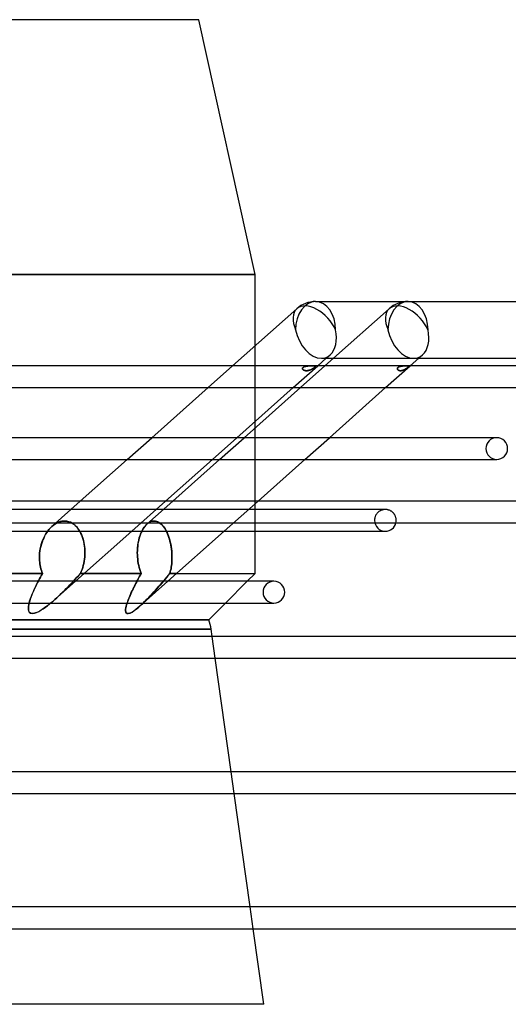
# Model space of a CAD drawing. Header units: millimetres. Extents: x -250 to 250, y -102 to 110.
# Tile 16 of 22: x 27 to 79, y 5 to 110. Entities that reach past the tile are written whole.
import ezdxf

# ---------------------------------------------------------------- set-up
doc = ezdxf.new("R2010")
doc.units = ezdxf.units.MM
doc.layers.add('HIDDEN', color=7, linetype='Continuous')
doc.layers.add('THICK', color=7, linetype='Continuous')

msp = doc.modelspace()

# ---------------------------------------------------------------- linework, layer by layer
at = {"layer": 'HIDDEN'}
for p, q in [((0, 82.88), (52, 82.88)), ((60.34, 73.97), (66.28, 79.24)), ((52, 67.23), (52, 75.3)), ((59.58, 73.97), (59.98, 74.32)), ((69.42, 73.97), (69.82, 74.32)), ((46.98, 70.84), (49.59, 73.16)), ((56.06, 70.84), (58.67, 73.16)), ((56.82, 70.84), (59.43, 73.16)), ((57.04, 72.87), (57.05, 72.89)), ((57.05, 72.89), (57.04, 72.87)), ((57.05, 72.85), (57.04, 72.87)), ((57.04, 72.87), (57.05, 72.85)), ((57.05, 72.91), (57.06, 72.93)), ((57.06, 72.93), (57.05, 72.91)), ((57.05, 72.89), (57.05, 72.91)), ((57.05, 72.91), (57.05, 72.89)), ((57.05, 72.83), (57.05, 72.85)), ((57.05, 72.85), (57.05, 72.83)), ((57.06, 72.81), (57.05, 72.83)), ((57.05, 72.83), (57.06, 72.81)), ((57.06, 72.93), (57.08, 72.95)), ((57.08, 72.95), (57.06, 72.93)), ((57.07, 72.79), (57.06, 72.81)), ((57.06, 72.81), (57.07, 72.79)), ((57.08, 72.77), (57.07, 72.79)), ((57.07, 72.79), (57.08, 72.77)), ((57.08, 72.95), (57.1, 72.97)), ((57.1, 72.97), (57.08, 72.95)), ((57.09, 72.76), (57.08, 72.77)), ((57.08, 72.77), (57.1, 72.75)), ((57.11, 72.74), (57.09, 72.76)), ((57.1, 72.97), (57.12, 72.99)), ((57.12, 72.99), (57.1, 72.97)), ((57.1, 72.75), (57.12, 72.74)), ((57.13, 72.72), (57.11, 72.74)), ((57.12, 72.99), (57.14, 73.01)), ((57.15, 73.01), (57.12, 72.99)), ((57.12, 72.74), (57.14, 72.72)), ((57.15, 72.71), (57.13, 72.72)), ((57.14, 73.01), (57.17, 73.03)), ((57.14, 72.72), (57.16, 72.71)), ((57.17, 73.03), (57.15, 73.01)), ((57.18, 72.7), (57.15, 72.71)), ((57.16, 72.71), (57.19, 72.69)), ((57.17, 73.03), (57.2, 73.04)), ((57.2, 73.04), (57.17, 73.03)), ((57.21, 72.68), (57.18, 72.7)), ((57.19, 72.69), (57.22, 72.68)), ((57.24, 73.06), (57.2, 73.04)), ((57.2, 73.04), (57.23, 73.05)), ((57.23, 72.67), (57.21, 72.68)), ((57.22, 72.68), (57.24, 72.67)), ((57.23, 73.05), (57.27, 73.07)), ((57.26, 72.66), (57.23, 72.67)), ((57.27, 73.07), (57.24, 73.06)), ((57.24, 72.67), (57.28, 72.66)), ((57.29, 72.66), (57.26, 72.66)), ((57.27, 73.07), (57.3, 73.08)), ((57.3, 73.08), (57.27, 73.07)), ((57.28, 72.66), (57.31, 72.65)), ((57.32, 72.65), (57.29, 72.66)), ((57.3, 73.08), (57.34, 73.09)), ((57.34, 73.09), (57.3, 73.08)), ((57.31, 72.65), (57.34, 72.65)), ((57.35, 72.65), (57.32, 72.65)), ((57.34, 73.09), (57.37, 73.1)), ((57.38, 73.1), (57.34, 73.09)), ((57.34, 72.65), (57.38, 72.64)), ((57.39, 72.64), (57.35, 72.65)), ((57.37, 73.1), (57.41, 73.1)), ((57.42, 73.11), (57.38, 73.1)), ((57.38, 72.64), (57.41, 72.64)), ((57.42, 72.64), (57.39, 72.64)), ((57.41, 73.1), (57.45, 73.11)), ((57.41, 72.64), (57.45, 72.64)), ((57.46, 73.11), (57.42, 73.11)), ((57.45, 72.64), (57.42, 72.64)), ((57.45, 73.11), (57.49, 73.12)), ((57.48, 72.64), (57.45, 72.64)), ((57.45, 72.64), (57.48, 72.64)), ((57.5, 73.12), (57.46, 73.11)), ((57.52, 72.64), (57.48, 72.64)), ((57.48, 72.64), (57.52, 72.64)), ((57.49, 73.12), (57.53, 73.12)), ((57.54, 73.12), (57.5, 73.12)), ((57.55, 72.64), (57.52, 72.64)), ((57.52, 72.64), (57.56, 72.64)), ((57.53, 73.12), (57.57, 73.13)), ((57.58, 73.13), (57.54, 73.12)), ((57.59, 72.65), (57.55, 72.64)), ((57.56, 72.64), (57.6, 72.65)), ((57.57, 73.13), (57.61, 73.13)), ((57.63, 73.13), (57.58, 73.13)), ((57.62, 72.65), (57.59, 72.65)), ((57.6, 72.65), (57.64, 72.66)), ((57.61, 73.13), (57.66, 73.14)), ((57.66, 72.66), (57.62, 72.65)), ((57.67, 73.14), (57.63, 73.13)), ((57.64, 72.66), (57.68, 72.66)), ((57.66, 73.14), (57.7, 73.14)), ((57.69, 72.67), (57.66, 72.66)), ((57.71, 73.14), (57.67, 73.14)), ((57.68, 72.66), (57.72, 72.67)), ((57.73, 72.68), (57.69, 72.67)), ((57.7, 73.14), (57.74, 73.14)), ((57.76, 73.14), (57.71, 73.14)), ((57.72, 72.67), (57.76, 72.69)), ((57.77, 72.69), (57.73, 72.68)), ((57.74, 73.14), (57.79, 73.14)), ((57.8, 73.14), (57.76, 73.14)), ((57.76, 72.69), (57.81, 72.7)), ((57.81, 72.7), (57.77, 72.69)), ((57.79, 73.14), (57.83, 73.15)), ((57.84, 73.15), (57.8, 73.14)), ((57.84, 72.71), (57.81, 72.7)), ((57.81, 72.7), (57.85, 72.71)), ((57.83, 73.15), (57.87, 73.15)), ((57.89, 73.15), (57.84, 73.15)), ((57.88, 72.73), (57.84, 72.71)), ((57.85, 72.71), (57.89, 72.73)), ((57.87, 73.15), (57.91, 73.15)), ((57.91, 72.74), (57.88, 72.73)), ((57.93, 73.15), (57.89, 73.15)), ((57.89, 72.73), (57.93, 72.75)), ((57.91, 73.15), (57.96, 73.15)), ((57.95, 72.76), (57.91, 72.74)), ((57.97, 73.15), (57.93, 73.15)), ((57.93, 72.75), (57.97, 72.77)), ((57.98, 72.77), (57.95, 72.76)), ((57.96, 73.15), (57.99, 73.15)), ((58, 73.15), (57.97, 73.15)), ((57.97, 72.77), (58.01, 72.79)), ((58.02, 72.79), (57.98, 72.77)), ((57.99, 73.15), (58.03, 73.15)), ((58.04, 73.15), (58, 73.15)), ((58.01, 72.79), (58.05, 72.81)), ((58.05, 72.8), (58.02, 72.79)), ((58.03, 73.15), (58.07, 73.15)), ((58.08, 73.15), (58.04, 73.15)), ((58.05, 72.81), (58.09, 72.83)), ((58.08, 72.82), (58.05, 72.8)), ((58.07, 73.15), (58.11, 73.15)), ((58.11, 73.15), (58.08, 73.15)), ((58.11, 72.84), (58.08, 72.82)), ((58.09, 72.83), (58.13, 72.85)), ((58.11, 73.15), (58.14, 73.15)), ((58.14, 73.15), (58.11, 73.15)), ((58.14, 72.86), (58.11, 72.84)), ((58.13, 72.85), (58.16, 72.87)), ((58.14, 73.15), (58.17, 73.15)), ((58.17, 73.15), (58.14, 73.15)), ((58.17, 72.88), (58.14, 72.86)), ((58.16, 72.87), (58.19, 72.89)), ((58.17, 73.15), (58.21, 73.15)), ((58.2, 73.15), (58.17, 73.15)), ((58.2, 72.9), (58.17, 72.88)), ((58.19, 72.89), (58.22, 72.91)), ((58.23, 73.14), (58.2, 73.15)), ((58.23, 72.92), (58.2, 72.9)), ((58.21, 73.15), (58.24, 73.14)), ((58.22, 72.91), (58.25, 72.93)), ((58.26, 73.14), (58.23, 73.14)), ((58.26, 72.94), (58.23, 72.92)), ((58.24, 73.14), (58.26, 73.14)), ((58.25, 72.93), (58.28, 72.95)), ((58.26, 73.14), (58.29, 73.14)), ((58.28, 73.14), (58.26, 73.14)), ((58.28, 72.96), (58.26, 72.94)), ((58.3, 73.14), (58.28, 73.14)), ((58.3, 72.98), (58.28, 72.96)), ((58.28, 72.95), (58.3, 72.97)), ((58.29, 73.14), (58.31, 73.14)), ((58.32, 73.13), (58.3, 73.14)), ((58.33, 73), (58.3, 72.98)), ((58.3, 72.97), (58.32, 72.99)), ((58.31, 73.14), (58.33, 73.13)), ((58.34, 73.13), (58.32, 73.13)), ((58.32, 72.99), (58.34, 73.01)), ((58.33, 73.13), (58.34, 73.13)), ((58.34, 73.01), (58.33, 73)), ((58.34, 73.13), (58.36, 73.12)), ((58.36, 73.12), (58.34, 73.13)), ((58.36, 73.03), (58.34, 73.01)), ((58.34, 73.01), (58.36, 73.03)), ((58.36, 73.12), (58.37, 73.11)), ((58.37, 73.12), (58.36, 73.12)), ((58.37, 73.04), (58.36, 73.03)), ((58.36, 73.03), (58.37, 73.04)), ((58.38, 73.11), (58.37, 73.12)), ((58.37, 73.11), (58.38, 73.11)), ((58.38, 73.06), (58.37, 73.04)), ((58.37, 73.04), (58.38, 73.06)), ((58.38, 73.11), (58.38, 73.1)), ((58.38, 73.1), (58.38, 73.11)), ((58.38, 73.1), (58.39, 73.09)), ((58.39, 73.09), (58.38, 73.1)), ((58.39, 73.08), (58.38, 73.07)), ((58.38, 73.07), (58.39, 73.08)), ((58.38, 73.07), (58.38, 73.06)), ((58.38, 73.06), (58.38, 73.07)), ((58.39, 73.09), (58.39, 73.08)), ((58.39, 73.08), (58.39, 73.09)), ((65.9, 70.84), (68.51, 73.16)), ((67.14, 72.85), (67.15, 72.87)), ((67.15, 72.83), (67.14, 72.85)), ((67.16, 72.92), (67.15, 72.9)), ((67.15, 72.89), (67.16, 72.91)), ((67.15, 72.9), (67.15, 72.88)), ((67.15, 72.87), (67.15, 72.89)), ((67.15, 72.88), (67.15, 72.86)), ((67.15, 72.86), (67.15, 72.84)), ((67.15, 72.84), (67.15, 72.82)), ((67.15, 72.81), (67.15, 72.83)), ((67.15, 72.82), (67.15, 72.8)), ((67.16, 72.79), (67.15, 72.81)), ((67.15, 72.8), (67.16, 72.79)), ((67.17, 72.94), (67.16, 72.92)), ((67.16, 72.91), (67.17, 72.93)), ((67.17, 72.77), (67.16, 72.79)), ((67.16, 72.79), (67.17, 72.77)), ((67.19, 72.96), (67.17, 72.94)), ((67.17, 72.93), (67.19, 72.95)), ((67.18, 72.75), (67.17, 72.77)), ((67.17, 72.77), (67.18, 72.76)), ((67.18, 72.76), (67.19, 72.74)), ((67.2, 72.73), (67.18, 72.75)), ((67.21, 72.98), (67.19, 72.96)), ((67.19, 72.95), (67.2, 72.97)), ((67.19, 72.74), (67.21, 72.73)), ((67.2, 72.97), (67.23, 72.99)), ((67.22, 72.71), (67.2, 72.73)), ((67.23, 73), (67.21, 72.98)), ((67.21, 72.73), (67.22, 72.71)), ((67.24, 72.7), (67.22, 72.71)), ((67.22, 72.71), (67.24, 72.7)), ((67.23, 72.99), (67.25, 73.01)), ((67.25, 73.01), (67.23, 73)), ((67.27, 72.69), (67.24, 72.7)), ((67.24, 72.7), (67.26, 72.69)), ((67.25, 73.01), (67.28, 73.03)), ((67.28, 73.03), (67.25, 73.01)), ((67.26, 72.69), (67.29, 72.68)), ((67.29, 72.67), (67.27, 72.69)), ((67.28, 73.03), (67.31, 73.04)), ((67.31, 73.04), (67.28, 73.03)), ((67.29, 72.68), (67.31, 72.67)), ((67.32, 72.66), (67.29, 72.67)), ((67.31, 73.04), (67.34, 73.06)), ((67.34, 73.06), (67.31, 73.04)), ((67.31, 72.67), (67.33, 72.66)), ((67.34, 72.66), (67.32, 72.66)), ((67.33, 72.66), (67.36, 72.65)), ((67.34, 73.06), (67.38, 73.07)), ((67.38, 73.07), (67.34, 73.06)), ((67.37, 72.65), (67.34, 72.66)), ((67.36, 72.65), (67.38, 72.65)), ((67.4, 72.64), (67.37, 72.65)), ((67.38, 73.07), (67.41, 73.08)), ((67.41, 73.08), (67.38, 73.07)), ((67.38, 72.65), (67.41, 72.64)), ((67.43, 72.64), (67.4, 72.64)), ((67.41, 73.08), (67.45, 73.09)), ((67.44, 73.09), (67.41, 73.08)), ((67.41, 72.64), (67.44, 72.64)), ((67.46, 72.64), (67.43, 72.64)), ((67.48, 73.1), (67.44, 73.09)), ((67.44, 72.64), (67.46, 72.64)), ((67.45, 73.09), (67.48, 73.1)), ((67.49, 72.64), (67.46, 72.64)), ((67.46, 72.64), (67.49, 72.64)), ((67.48, 73.1), (67.52, 73.11)), ((67.52, 73.11), (67.48, 73.1)), ((67.53, 72.64), (67.49, 72.64)), ((67.49, 72.64), (67.52, 72.64)), ((67.52, 73.11), (67.56, 73.12)), ((67.56, 73.11), (67.52, 73.11)), ((67.52, 72.64), (67.55, 72.64)), ((67.56, 72.64), (67.53, 72.64)), ((67.55, 72.64), (67.58, 72.65)), ((67.56, 73.12), (67.6, 73.12)), ((67.6, 73.12), (67.56, 73.11)), ((67.59, 72.65), (67.56, 72.64)), ((67.58, 72.65), (67.61, 72.65)), ((67.62, 72.65), (67.59, 72.65)), ((67.6, 73.12), (67.64, 73.13)), ((67.64, 73.13), (67.6, 73.12)), ((67.61, 72.65), (67.64, 72.66)), ((67.66, 72.66), (67.62, 72.65)), ((67.64, 73.13), (67.68, 73.13)), ((67.68, 73.13), (67.64, 73.13)), ((67.64, 72.66), (67.67, 72.66)), ((67.69, 72.67), (67.66, 72.66)), ((67.67, 72.66), (67.71, 72.67)), ((67.68, 73.13), (67.72, 73.14)), ((67.72, 73.14), (67.68, 73.13)), ((67.73, 72.68), (67.69, 72.67)), ((67.71, 72.67), (67.74, 72.68)), ((67.72, 73.14), (67.77, 73.14)), ((67.76, 73.14), (67.72, 73.14)), ((67.76, 72.69), (67.73, 72.68)), ((67.74, 72.68), (67.77, 72.7)), ((67.8, 73.14), (67.76, 73.14)), ((67.8, 72.71), (67.76, 72.69)), ((67.77, 73.14), (67.8, 73.14)), ((67.77, 72.7), (67.81, 72.71)), ((67.8, 73.14), (67.84, 73.14)), ((67.84, 73.14), (67.8, 73.14)), ((67.83, 72.72), (67.8, 72.71)), ((67.81, 72.71), (67.84, 72.72)), ((67.87, 72.74), (67.83, 72.72)), ((67.84, 73.14), (67.88, 73.15)), ((67.88, 73.15), (67.84, 73.14)), ((67.84, 72.72), (67.88, 72.74)), ((67.9, 72.75), (67.87, 72.74)), ((67.88, 73.15), (67.92, 73.15)), ((67.92, 73.15), (67.88, 73.15)), ((67.88, 72.74), (67.91, 72.76)), ((67.93, 72.77), (67.9, 72.75)), ((67.91, 72.76), (67.94, 72.77)), ((67.92, 73.15), (67.95, 73.15)), ((67.95, 73.15), (67.92, 73.15)), ((67.97, 72.79), (67.93, 72.77)), ((67.94, 72.77), (67.97, 72.79)), ((67.95, 73.15), (67.99, 73.15)), ((67.99, 73.15), (67.95, 73.15)), ((68, 72.81), (67.97, 72.79)), ((67.97, 72.79), (68.01, 72.81)), ((67.99, 73.15), (68.02, 73.15)), ((68.02, 73.15), (67.99, 73.15)), ((68.03, 72.83), (68, 72.81)), ((68.01, 72.81), (68.04, 72.83)), ((68.02, 73.15), (68.05, 73.15)), ((68.06, 73.15), (68.02, 73.15)), ((68.06, 72.85), (68.03, 72.83)), ((68.04, 72.83), (68.07, 72.85)), ((68.05, 73.15), (68.08, 73.15)), ((68.09, 73.15), (68.06, 73.15)), ((68.09, 72.87), (68.06, 72.85)), ((68.07, 72.85), (68.1, 72.87)), ((68.08, 73.15), (68.11, 73.15)), ((68.12, 73.15), (68.09, 73.15)), ((68.12, 72.89), (68.09, 72.87)), ((68.1, 72.87), (68.12, 72.89)), ((68.11, 73.15), (68.14, 73.15)), ((68.15, 73.15), (68.12, 73.15)), ((68.15, 72.91), (68.12, 72.89)), ((68.12, 72.89), (68.15, 72.91)), ((68.14, 73.15), (68.17, 73.15)), ((68.17, 73.15), (68.15, 73.15)), ((68.18, 72.93), (68.15, 72.91)), ((68.15, 72.91), (68.18, 72.93)), ((68.17, 73.15), (68.19, 73.15)), ((68.2, 73.15), (68.17, 73.15)), ((68.21, 72.95), (68.18, 72.93)), ((68.18, 72.93), (68.21, 72.95)), ((68.19, 73.15), (68.21, 73.14)), ((68.22, 73.14), (68.2, 73.15)), ((68.21, 73.14), (68.24, 73.14)), ((68.23, 72.97), (68.21, 72.95)), ((68.21, 72.95), (68.23, 72.97)), ((68.24, 73.14), (68.22, 73.14)), ((68.25, 72.99), (68.23, 72.97)), ((68.23, 72.97), (68.25, 72.99)), ((68.24, 73.14), (68.26, 73.14)), ((68.26, 73.14), (68.24, 73.14)), ((68.27, 73.01), (68.25, 72.99)), ((68.25, 72.99), (68.27, 73.01)), ((68.26, 73.14), (68.27, 73.14)), ((68.28, 73.14), (68.26, 73.14)), ((68.27, 73.14), (68.29, 73.13)), ((68.29, 73.03), (68.27, 73.01)), ((68.27, 73.01), (68.29, 73.03)), ((68.29, 73.13), (68.28, 73.14)), ((68.29, 73.13), (68.3, 73.13)), ((68.3, 73.13), (68.29, 73.13)), ((68.3, 73.04), (68.29, 73.03)), ((68.29, 73.03), (68.3, 73.04)), ((68.3, 73.13), (68.31, 73.12)), ((68.31, 73.12), (68.3, 73.13)), ((68.31, 73.06), (68.3, 73.04)), ((68.3, 73.04), (68.31, 73.05)), ((68.31, 73.12), (68.32, 73.12)), ((68.32, 73.12), (68.31, 73.12)), ((68.32, 73.07), (68.31, 73.06)), ((68.31, 73.05), (68.32, 73.07)), ((68.32, 73.12), (68.33, 73.11)), ((68.33, 73.11), (68.32, 73.12)), ((68.33, 73.09), (68.32, 73.08)), ((68.32, 73.08), (68.33, 73.09)), ((68.32, 73.08), (68.32, 73.07)), ((68.32, 73.07), (68.32, 73.08)), ((68.33, 73.11), (68.33, 73.11)), ((68.33, 73.11), (68.33, 73.1)), ((68.33, 73.1), (68.33, 73.11)), ((68.33, 73.1), (68.33, 73.09)), ((68.33, 73.09), (68.33, 73.1)), ((68.33, 73.1), (68.33, 73.1)), ((52, 55.55), (52, 66.56)), ((38.37, 63.19), (40.98, 65.51)), ((47.45, 63.19), (50.06, 65.51)), ((48.21, 63.19), (50.83, 65.51)), ((57.3, 63.19), (59.91, 65.51)), ((77.73, 65.51), (77.36, 65.51)), ((77.36, 63.19), (77.73, 63.19)), ((30.37, 56.08), (33.38, 58.76)), ((38.85, 55.55), (42.46, 58.76)), ((40.48, 56.32), (43.22, 58.76)), ((48.69, 55.55), (52.31, 58.76)), ((65.87, 57.87), (-65.87, 57.87)), ((65.18, 57.64), (65.14, 57.61)), ((65.23, 57.67), (65.18, 57.64)), ((65.27, 57.7), (65.23, 57.67)), ((65.32, 57.73), (65.27, 57.7)), ((65.37, 57.75), (65.32, 57.73)), ((65.42, 57.78), (65.37, 57.75)), ((65.47, 57.8), (65.42, 57.78)), ((65.52, 57.81), (65.47, 57.8)), ((65.57, 57.83), (65.52, 57.81)), ((65.87, 57.87), (65.55, 57.87)), ((65.62, 57.84), (65.57, 57.83)), ((65.68, 57.85), (65.62, 57.84)), ((65.73, 57.86), (65.68, 57.85)), ((65.79, 57.86), (65.73, 57.86)), ((65.84, 57.87), (65.79, 57.86)), ((65.89, 57.87), (65.84, 57.87)), ((65.95, 57.86), (65.89, 57.87)), ((66, 57.86), (65.95, 57.86)), ((66.06, 57.85), (66, 57.86)), ((66.11, 57.84), (66.06, 57.85)), ((66.16, 57.83), (66.11, 57.84)), ((66.21, 57.81), (66.16, 57.83)), ((66.27, 57.8), (66.21, 57.81)), ((66.32, 57.78), (66.27, 57.8)), ((66.37, 57.75), (66.32, 57.78)), ((66.41, 57.73), (66.37, 57.75)), ((66.46, 57.7), (66.41, 57.73)), ((66.51, 57.67), (66.46, 57.7)), ((66.55, 57.64), (66.51, 57.67)), ((66.6, 57.61), (66.55, 57.64)), ((31.17, 56.56), (31.34, 56.6)), ((31.41, 56.62), (31.23, 56.58)), ((31.34, 56.6), (31.51, 56.63)), ((31.59, 56.64), (31.41, 56.62)), ((31.51, 56.63), (31.68, 56.64)), ((31.78, 56.64), (31.59, 56.64)), ((31.68, 56.64), (31.85, 56.63)), ((31.96, 56.62), (31.78, 56.64)), ((31.85, 56.63), (32.03, 56.6)), ((32.15, 56.57), (31.96, 56.62)), ((32.03, 56.6), (32.2, 56.55)), ((41, 56.61), (40.87, 56.57)), ((40.89, 56.58), (41.04, 56.62)), ((41.13, 56.64), (41, 56.61)), ((41.04, 56.62), (41.18, 56.64)), ((41.27, 56.64), (41.13, 56.64)), ((41.18, 56.64), (41.32, 56.64)), ((41.4, 56.63), (41.27, 56.64)), ((41.32, 56.64), (41.46, 56.61)), ((41.52, 56.59), (41.4, 56.63)), ((41.46, 56.61), (41.59, 56.57)), ((41.65, 56.54), (41.52, 56.59)), ((64.72, 56.87), (64.71, 56.82)), ((64.71, 56.82), (64.71, 56.76)), ((64.71, 56.76), (64.71, 56.71)), ((64.73, 56.92), (64.72, 56.87)), ((64.74, 56.98), (64.73, 56.92)), ((64.75, 57.03), (64.74, 56.98)), ((64.77, 57.08), (64.75, 57.03)), ((64.79, 57.13), (64.77, 57.08)), ((64.81, 57.18), (64.79, 57.13)), ((64.83, 57.23), (64.81, 57.18)), ((64.86, 57.28), (64.83, 57.23)), ((64.89, 57.33), (64.86, 57.28)), ((64.92, 57.37), (64.89, 57.33)), ((64.95, 57.41), (64.92, 57.37)), ((64.98, 57.46), (64.95, 57.41)), ((65.02, 57.5), (64.98, 57.46)), ((65.06, 57.54), (65.02, 57.5)), ((65.1, 57.57), (65.06, 57.54)), ((65.14, 57.61), (65.1, 57.57)), ((66.64, 57.57), (66.6, 57.61)), ((66.68, 57.54), (66.64, 57.57)), ((66.72, 57.5), (66.68, 57.54)), ((66.75, 57.46), (66.72, 57.5)), ((66.79, 57.41), (66.75, 57.46)), ((66.82, 57.37), (66.79, 57.41)), ((66.85, 57.33), (66.82, 57.37)), ((66.88, 57.28), (66.85, 57.33)), ((66.9, 57.23), (66.88, 57.28)), ((66.92, 57.18), (66.9, 57.23)), ((66.95, 57.13), (66.92, 57.18)), ((66.96, 57.08), (66.95, 57.13)), ((66.98, 57.03), (66.96, 57.08)), ((66.99, 56.98), (66.98, 57.03)), ((67.01, 56.92), (66.99, 56.98)), ((67.02, 56.87), (67.01, 56.92)), ((67.02, 56.82), (67.02, 56.87)), ((67.03, 56.76), (67.02, 56.82)), ((67.03, 56.71), (67.03, 56.76)), ((29.92, 55.59), (29.8, 55.42)), ((29.89, 55.55), (29.96, 55.64)), ((30.06, 55.76), (29.92, 55.59)), ((29.96, 55.64), (30.03, 55.73)), ((30.03, 55.73), (30.11, 55.82)), ((30.2, 55.92), (30.06, 55.76)), ((30.11, 55.82), (30.19, 55.91)), ((30.19, 55.91), (30.27, 55.99)), ((30.36, 56.07), (30.2, 55.92)), ((30.27, 55.99), (30.36, 56.07)), ((30.52, 56.21), (30.36, 56.07)), ((30.36, 56.07), (30.51, 56.2)), ((30.51, 56.2), (30.67, 56.31)), ((30.69, 56.33), (30.52, 56.21)), ((30.67, 56.31), (30.83, 56.41)), ((30.87, 56.43), (30.69, 56.33)), ((30.83, 56.41), (31, 56.49)), ((31.05, 56.51), (30.87, 56.43)), ((31, 56.49), (31.17, 56.56)), ((31.23, 56.58), (31.05, 56.51)), ((32.33, 56.5), (32.15, 56.57)), ((32.2, 56.55), (32.36, 56.49)), ((32.5, 56.41), (32.33, 56.5)), ((32.36, 56.49), (32.53, 56.4)), ((32.67, 56.3), (32.5, 56.41)), ((32.53, 56.4), (32.68, 56.29)), ((32.83, 56.17), (32.67, 56.3)), ((32.68, 56.29), (32.83, 56.17)), ((32.97, 56.03), (32.83, 56.17)), ((32.83, 56.17), (32.96, 56.04)), ((32.96, 56.04), (33.09, 55.89)), ((33.1, 55.87), (32.97, 56.03)), ((33.09, 55.89), (33.2, 55.74)), ((33.23, 55.7), (33.1, 55.87)), ((33.2, 55.74), (33.31, 55.57)), ((33.34, 55.52), (33.23, 55.7)), ((33.31, 55.57), (33.41, 55.39)), ((39.95, 55.6), (39.86, 55.42)), ((39.92, 55.55), (40, 55.7)), ((40.04, 55.77), (39.95, 55.6)), ((40, 55.7), (40.08, 55.84)), ((40.14, 55.92), (40.04, 55.77)), ((40.08, 55.84), (40.17, 55.97)), ((40.24, 56.07), (40.14, 55.92)), ((40.17, 55.97), (40.27, 56.1)), ((40.36, 56.2), (40.24, 56.07)), ((40.27, 56.1), (40.37, 56.22)), ((40.48, 56.32), (40.36, 56.2)), ((40.37, 56.22), (40.48, 56.32)), ((40.48, 56.32), (40.61, 56.43)), ((40.6, 56.42), (40.48, 56.32)), ((40.73, 56.5), (40.6, 56.42)), ((40.61, 56.43), (40.75, 56.51)), ((40.87, 56.57), (40.73, 56.5)), ((40.75, 56.51), (40.89, 56.58)), ((41.59, 56.57), (41.73, 56.5)), ((41.78, 56.48), (41.65, 56.54)), ((41.73, 56.5), (41.86, 56.42)), ((41.9, 56.39), (41.78, 56.48)), ((41.86, 56.42), (41.99, 56.32)), ((42.02, 56.29), (41.9, 56.39)), ((41.99, 56.32), (42.11, 56.2)), ((42.13, 56.18), (42.02, 56.29)), ((42.11, 56.2), (42.23, 56.06)), ((42.24, 56.05), (42.13, 56.18)), ((42.23, 56.06), (42.34, 55.91)), ((42.34, 55.91), (42.24, 56.05)), ((42.44, 55.76), (42.34, 55.91)), ((42.34, 55.91), (42.44, 55.75)), ((42.53, 55.6), (42.44, 55.76)), ((42.44, 55.75), (42.53, 55.58)), ((42.61, 55.44), (42.53, 55.6)), ((42.53, 55.58), (42.62, 55.41)), ((65.55, 55.55), (65.87, 55.55)), ((29.38, 54.62), (29.3, 54.39)), ((29.48, 54.83), (29.38, 54.62)), ((29.58, 55.04), (29.48, 54.83)), ((29.68, 55.24), (29.58, 55.04)), ((29.8, 55.42), (29.68, 55.24)), ((33.44, 55.32), (33.34, 55.52)), ((33.41, 55.39), (33.5, 55.2)), ((33.53, 55.12), (33.44, 55.32)), ((33.5, 55.2), (33.58, 55)), ((33.61, 54.9), (33.53, 55.12)), ((33.58, 55), (33.65, 54.8)), ((33.68, 54.68), (33.61, 54.9)), ((33.65, 54.8), (33.71, 54.58)), ((33.74, 54.45), (33.68, 54.68)), ((33.71, 54.58), (33.76, 54.37)), ((39.6, 54.61), (39.55, 54.39)), ((39.65, 54.82), (39.6, 54.61)), ((39.71, 55.03), (39.65, 54.82)), ((39.78, 55.23), (39.71, 55.03)), ((39.86, 55.42), (39.78, 55.23)), ((42.68, 55.27), (42.61, 55.44)), ((42.62, 55.41), (42.7, 55.22)), ((42.75, 55.09), (42.68, 55.27)), ((42.7, 55.22), (42.77, 55.03)), ((42.82, 54.9), (42.75, 55.09)), ((42.77, 55.03), (42.84, 54.82)), ((42.88, 54.7), (42.82, 54.9)), ((42.84, 54.82), (42.9, 54.61)), ((42.93, 54.49), (42.88, 54.7)), ((42.9, 54.61), (42.96, 54.39)), ((29.08, 53.46), (29.05, 53.22)), ((29.12, 53.7), (29.08, 53.46)), ((29.17, 53.93), (29.12, 53.7)), ((29.23, 54.17), (29.17, 53.93)), ((29.3, 54.39), (29.23, 54.17)), ((33.79, 54.21), (33.74, 54.45)), ((33.76, 54.37), (33.8, 54.15)), ((33.83, 53.97), (33.79, 54.21)), ((33.8, 54.15), (33.84, 53.93)), ((33.85, 53.74), (33.83, 53.97)), ((33.84, 53.93), (33.86, 53.71)), ((33.87, 53.5), (33.85, 53.74)), ((33.86, 53.71), (33.87, 53.49)), ((33.87, 53.27), (33.87, 53.5)), ((33.87, 53.49), (33.87, 53.27)), ((39.46, 53.49), (39.45, 53.27)), ((39.47, 53.71), (39.46, 53.49)), ((39.49, 53.94), (39.47, 53.71)), ((39.52, 54.16), (39.49, 53.94)), ((39.55, 54.39), (39.52, 54.16)), ((42.98, 54.28), (42.93, 54.49)), ((42.96, 54.39), (43.01, 54.16)), ((43.02, 54.07), (42.98, 54.28)), ((43.01, 54.16), (43.05, 53.93)), ((43.06, 53.85), (43.02, 54.07)), ((43.05, 53.93), (43.08, 53.69)), ((43.09, 53.63), (43.06, 53.85)), ((43.08, 53.69), (43.11, 53.46)), ((43.11, 53.41), (43.09, 53.63)), ((43.11, 53.46), (43.13, 53.22)), ((29.04, 52.99), (29.03, 52.76)), ((29.03, 52.76), (29.04, 52.59)), ((29.05, 53.22), (29.04, 52.99)), ((29.04, 52.59), (29.04, 52.42)), ((29.04, 52.42), (29.06, 52.24)), ((33.83, 52.59), (33.8, 52.36)), ((33.8, 52.36), (33.83, 52.59)), ((33.86, 52.82), (33.83, 52.59)), ((33.83, 52.59), (33.86, 52.82)), ((33.87, 53.05), (33.86, 52.82)), ((33.86, 52.82), (33.87, 53.05)), ((33.87, 53.27), (33.87, 53.05)), ((33.87, 53.05), (33.87, 53.27)), ((39.45, 53.27), (39.46, 53.05)), ((39.46, 53.05), (39.47, 52.82)), ((39.47, 52.82), (39.49, 52.59)), ((39.49, 52.59), (39.52, 52.36)), ((43.13, 53.19), (43.11, 53.41)), ((43.13, 52.42), (43.12, 52.24)), ((43.12, 52.24), (43.13, 52.42)), ((43.13, 53.22), (43.14, 52.99)), ((43.14, 52.97), (43.13, 53.19)), ((43.14, 52.59), (43.13, 52.42)), ((43.13, 52.42), (43.14, 52.59)), ((43.14, 52.99), (43.14, 52.76)), ((43.14, 52.76), (43.14, 52.97)), ((43.14, 52.76), (43.14, 52.59)), ((43.14, 52.59), (43.14, 52.76)), ((29.06, 52.24), (29.08, 52.07)), ((29.08, 52.07), (29.11, 51.9)), ((29.11, 51.9), (29.15, 51.72)), ((29.15, 51.72), (29.19, 51.55)), ((29.19, 51.55), (29.24, 51.38)), ((29.24, 51.38), (29.29, 51.22)), ((33.57, 51.47), (33.48, 51.26)), ((33.48, 51.26), (33.57, 51.47)), ((33.64, 51.68), (33.57, 51.47)), ((33.57, 51.47), (33.64, 51.68)), ((33.7, 51.9), (33.64, 51.68)), ((33.64, 51.68), (33.7, 51.9)), ((33.76, 52.13), (33.7, 51.9)), ((33.7, 51.9), (33.76, 52.13)), ((33.8, 52.36), (33.76, 52.13)), ((33.76, 52.13), (33.8, 52.36)), ((39.52, 52.36), (39.55, 52.13)), ((39.55, 52.13), (39.6, 51.9)), ((39.6, 51.9), (39.65, 51.68)), ((39.65, 51.68), (39.72, 51.47)), ((39.72, 51.47), (39.79, 51.26)), ((43, 51.38), (42.96, 51.22)), ((42.96, 51.22), (43, 51.38)), ((43.04, 51.55), (43, 51.38)), ((43, 51.38), (43.04, 51.55)), ((43.06, 51.72), (43.04, 51.55)), ((43.04, 51.55), (43.06, 51.72)), ((43.09, 51.9), (43.06, 51.72)), ((43.06, 51.72), (43.09, 51.9)), ((43.11, 52.07), (43.09, 51.9)), ((43.09, 51.9), (43.11, 52.07)), ((43.12, 52.24), (43.11, 52.07)), ((43.11, 52.07), (43.12, 52.24)), ((0, 51.06), (29.36, 51.06)), ((29.04, 50.49), (28.94, 50.29)), ((29.15, 50.68), (29.04, 50.49)), ((29.25, 50.87), (29.15, 50.68)), ((29.36, 51.06), (29.25, 50.87)), ((29.29, 51.22), (29.36, 51.06)), ((32.64, 50.24), (32.83, 50.44)), ((32.87, 50.48), (32.69, 50.29)), ((32.83, 50.44), (33.02, 50.65)), ((33.05, 50.67), (32.87, 50.48)), ((33.02, 50.65), (33.21, 50.85)), ((33.22, 50.87), (33.05, 50.67)), ((33.21, 50.85), (33.39, 51.06)), ((33.39, 51.06), (33.22, 50.87)), ((33.48, 51.26), (33.39, 51.06)), ((33.39, 51.06), (33.48, 51.26)), ((33.8, 51.06), (33.39, 51.06)), ((33.39, 51.06), (39.86, 51.06)), ((39.46, 50.32), (39.36, 50.13)), ((39.55, 50.5), (39.46, 50.32)), ((39.65, 50.69), (39.55, 50.5)), ((39.76, 50.87), (39.65, 50.69)), ((39.86, 51.06), (39.76, 50.87)), ((39.79, 51.26), (39.86, 51.06)), ((42.41, 50.45), (42.23, 50.24)), ((42.27, 50.29), (42.44, 50.48)), ((42.58, 50.66), (42.41, 50.45)), ((42.44, 50.48), (42.6, 50.68)), ((42.75, 50.86), (42.58, 50.66)), ((42.6, 50.68), (42.76, 50.87)), ((42.92, 51.06), (42.75, 50.86)), ((42.76, 50.87), (42.92, 51.06)), ((42.96, 51.22), (42.92, 51.06)), ((42.92, 51.06), (42.96, 51.22)), ((42.92, 51.06), (52, 51.06)), ((43.64, 51.06), (42.92, 51.06)), ((28.44, 49.29), (28.36, 49.09)), ((28.38, 49.14), (28.47, 49.36)), ((28.54, 49.49), (28.44, 49.29)), ((28.47, 49.36), (28.58, 49.57)), ((28.63, 49.69), (28.54, 49.49)), ((28.58, 49.57), (28.68, 49.79)), ((28.73, 49.89), (28.63, 49.69)), ((28.68, 49.79), (28.79, 50.01)), ((28.83, 50.09), (28.73, 49.89)), ((28.79, 50.01), (28.9, 50.22)), ((28.94, 50.29), (28.83, 50.09)), ((30.66, 48.27), (32.85, 50.22)), ((31.8, 49.36), (31.62, 49.17)), ((31.68, 49.24), (31.88, 49.44)), ((31.98, 49.54), (31.8, 49.36)), ((31.88, 49.44), (32.07, 49.63)), ((32.16, 49.73), (31.98, 49.54)), ((32.07, 49.63), (32.26, 49.83)), ((32.34, 49.91), (32.16, 49.73)), ((32.26, 49.83), (32.45, 50.03)), ((32.52, 50.1), (32.34, 49.91)), ((32.45, 50.03), (32.64, 50.24)), ((32.69, 50.29), (32.52, 50.1)), ((38.9, 49.22), (39, 49.42)), ((39, 49.41), (38.91, 49.24)), ((39, 49.42), (39.1, 49.61)), ((39.08, 49.59), (39, 49.41)), ((39.17, 49.77), (39.08, 49.59)), ((39.1, 49.61), (39.2, 49.82)), ((39.27, 49.95), (39.17, 49.77)), ((39.2, 49.82), (39.3, 50.02)), ((39.36, 50.13), (39.27, 49.95)), ((39.3, 50.02), (39.4, 50.22)), ((40.08, 47.9), (42.69, 50.22)), ((41.22, 49.09), (41.4, 49.29)), ((41.49, 49.39), (41.3, 49.18)), ((41.4, 49.29), (41.58, 49.49)), ((41.68, 49.61), (41.49, 49.39)), ((41.58, 49.49), (41.76, 49.69)), ((41.87, 49.82), (41.68, 49.61)), ((41.76, 49.69), (41.93, 49.89)), ((42.05, 50.03), (41.87, 49.82)), ((41.93, 49.89), (42.1, 50.09)), ((42.23, 50.24), (42.05, 50.03)), ((42.1, 50.09), (42.27, 50.29)), ((48.84, 47.9), (51.16, 50.22)), ((54, 50.22), (53.74, 50.22)), ((27.98, 48.1), (28.05, 48.3)), ((28.05, 48.31), (27.99, 48.13)), ((28.05, 48.3), (28.12, 48.51)), ((28.12, 48.5), (28.05, 48.31)), ((28.12, 48.51), (28.2, 48.72)), ((28.19, 48.7), (28.12, 48.5)), ((28.27, 48.89), (28.19, 48.7)), ((28.2, 48.72), (28.29, 48.93)), ((28.36, 49.09), (28.27, 48.89)), ((28.29, 48.93), (28.38, 49.14)), ((30.48, 48.12), (30.67, 48.29)), ((30.6, 48.22), (30.53, 48.16)), ((30.67, 48.29), (30.6, 48.22)), ((30.67, 48.29), (30.88, 48.47)), ((30.87, 48.46), (30.67, 48.29)), ((31.06, 48.64), (30.87, 48.46)), ((30.88, 48.47), (31.08, 48.66)), ((31.24, 48.81), (31.06, 48.64)), ((31.08, 48.66), (31.28, 48.85)), ((31.43, 48.99), (31.24, 48.81)), ((31.28, 48.85), (31.48, 49.05)), ((31.62, 49.17), (31.43, 48.99)), ((31.48, 49.05), (31.68, 49.24)), ((38.47, 48.21), (38.41, 48.04)), ((38.43, 48.08), (38.49, 48.26)), ((38.54, 48.38), (38.47, 48.21)), ((38.49, 48.26), (38.57, 48.45)), ((38.6, 48.54), (38.54, 48.38)), ((38.57, 48.45), (38.65, 48.64)), ((38.68, 48.71), (38.6, 48.54)), ((38.65, 48.64), (38.73, 48.83)), ((38.75, 48.89), (38.68, 48.71)), ((38.73, 48.83), (38.81, 49.02)), ((38.83, 49.06), (38.75, 48.89)), ((38.81, 49.02), (38.9, 49.22)), ((38.91, 49.24), (38.83, 49.06)), ((40.29, 48.12), (40.48, 48.31)), ((40.52, 48.35), (40.32, 48.15)), ((40.48, 48.31), (40.67, 48.5)), ((40.72, 48.56), (40.52, 48.35)), ((40.67, 48.5), (40.85, 48.69)), ((40.92, 48.76), (40.72, 48.56)), ((40.85, 48.69), (41.04, 48.89)), ((41.11, 48.97), (40.92, 48.76)), ((41.04, 48.89), (41.22, 49.09)), ((41.3, 49.18), (41.11, 48.97)), ((27.87, 47.58), (27.85, 47.41)), ((27.85, 47.41), (27.85, 47.25)), ((27.85, 47.25), (27.87, 47.09)), ((27.9, 47.76), (27.87, 47.58)), ((27.94, 47.94), (27.9, 47.76)), ((27.93, 47.9), (27.98, 48.1)), ((27.99, 48.13), (27.94, 47.94)), ((29.19, 47.14), (29.43, 47.3)), ((29.43, 47.3), (29.66, 47.46)), ((29.66, 47.46), (29.88, 47.62)), ((29.88, 47.62), (30.08, 47.78)), ((30.08, 47.78), (30.28, 47.95)), ((30.3, 47.96), (30.22, 47.9)), ((30.28, 47.95), (30.48, 48.12)), ((30.38, 48.03), (30.3, 47.96)), ((30.45, 48.09), (30.38, 48.03)), ((30.53, 48.16), (30.45, 48.09)), ((38.24, 47.41), (38.21, 47.25)), ((38.21, 47.25), (38.21, 47.11)), ((38.27, 47.56), (38.24, 47.41)), ((38.31, 47.72), (38.27, 47.56)), ((38.36, 47.88), (38.31, 47.72)), ((38.36, 47.9), (38.43, 48.08)), ((38.41, 48.04), (38.36, 47.88)), ((39.12, 47.1), (39.33, 47.25)), ((39.33, 47.25), (39.53, 47.41)), ((39.53, 47.41), (39.72, 47.58)), ((39.92, 47.76), (39.72, 47.58)), ((39.72, 47.58), (39.91, 47.75)), ((39.91, 47.75), (40.1, 47.93)), ((40.12, 47.96), (39.92, 47.76)), ((40.1, 47.93), (40.29, 48.12)), ((40.32, 48.15), (40.12, 47.96)), ((53.74, 47.9), (54, 47.9)), ((0, 46.12), (47.06, 46.12)), ((27.87, 47.09), (27.94, 46.94)), ((27.94, 46.94), (28.06, 46.83)), ((28.06, 46.83), (28.25, 46.79)), ((28.25, 46.79), (28.49, 46.82)), ((28.49, 46.82), (28.72, 46.9)), ((28.72, 46.9), (28.96, 47.01)), ((28.96, 47.01), (29.19, 47.14)), ((38.21, 47.11), (38.22, 46.98)), ((38.22, 46.98), (38.27, 46.88)), ((38.27, 46.88), (38.35, 46.81)), ((38.35, 46.81), (38.49, 46.79)), ((38.49, 46.79), (38.68, 46.84)), ((38.68, 46.84), (38.9, 46.95)), ((38.9, 46.95), (39.12, 47.1)), ((0, 45.14), (47.31, 45.14)), ((47.74, 42.04), (47.42, 44.36)), ((49.77, 27.64), (49.44, 29.96)), ((51.79, 13.24), (51.46, 15.56))]:
    msp.add_line(p, q, dxfattribs=at)
for centre, radius, start, end in [((68.28, 76.98), 3.02, 90, 131.6175), ((77.73, 64.35), 1.16, 90.0002, 180), ((77.73, 64.35), 1.16, 180, 269.9998), ((65.87, 56.71), 1.16, 180.0001, 270.0001), ((65.87, 56.71), 1.16, 346.7096, 359.9999), ((54, 49.06), 1.16, 90, 180), ((54, 49.06), 1.16, 180, 270)]:
    msp.add_arc(centre, radius, start, end, dxfattribs=at)
for centre, major_axis, ratio, start_param, end_param in [((58.44, 76.98), (0, 3.02), 0.707107, 0, 1.570796), ((58.44, 76.98), (2, -2.25), 0.598768, 1.081929, 3.141599), ((58.44, 76.98), (2, -2.25), 0.598768, 1.081929, 3.141599), ((58.44, 76.98), (0, 3.02), 0.707107, -1.570796, 0), ((58.44, 76.98), (0, 3.02), 0.707107, -1.570796, 0), ((68.28, 76.98), (0, 3.02), 0.707107, 0, 1.570796), ((68.28, 76.98), (0, 3.02), 0.707107, 0, 1.570796), ((68.28, 76.98), (2, -2.25), 0.598768, 1.081929, 3.141599), ((68.28, 76.98), (2, -2.25), 0.598768, 1.081929, 3.141599), ((68.28, 76.98), (0, 3.02), 0.707107, -1.570796, 0), ((68.28, 76.98), (0, 3.02), 0.707107, -1.570796, 0), ((58.44, 76.98), (2, -2.25), 0.598768, -3.139441, -2.059663), ((58.44, 76.98), (2, -2.25), 0.598768, -3.141586, -3.139441), ((58.44, 76.98), (2, -2.25), 0.598768, -3.141586, -3.139441), ((68.28, 76.98), (2, -2.25), 0.598768, -3.139441, -2.059663), ((68.28, 76.98), (2, -2.25), 0.598768, -3.139441, -2.059663), ((68.28, 76.98), (2, -2.25), 0.598768, -3.141586, -3.139441), ((68.28, 76.98), (2, -2.25), 0.598768, -3.141586, -3.139441), ((58.44, 76.98), (1.11, -2.93), 0.656307, -1.81523, -0.244434), ((58.44, 76.98), (1.11, -2.93), 0.656307, 0.244964, 1.326363), ((58.44, 76.98), (1.11, -2.93), 0.656307, 0.244964, 1.326363), ((68.28, 76.98), (1.11, -2.93), 0.656307, -1.81523, -0.244434), ((68.28, 76.98), (1.11, -2.93), 0.656307, -1.81523, -0.244434), ((68.28, 76.98), (1.11, -2.93), 0.656307, 0.244964, 1.326363), ((68.28, 76.98), (1.11, -2.93), 0.656307, 0.244964, 1.326363), ((58.44, 76.98), (1.11, -2.93), 0.656307, -0.244434, 0.244964), ((58.44, 76.98), (1.11, -2.93), 0.656307, -0.244434, 0.244964), ((68.28, 76.98), (1.11, -2.93), 0.656307, -0.244434, 0.244964), ((68.28, 76.98), (1.11, -2.93), 0.656307, -0.244434, 0.244964)]:
    msp.add_ellipse(centre, major_axis=major_axis, ratio=ratio, start_param=start_param, end_param=end_param, dxfattribs=at)
at = {"layer": 'THICK'}
for p, q in [((46, 110), (0, 110)), ((52, 82.88), (46, 110)), ((52, 82.88), (0, 82.88)), ((52, 75.3), (52, 82.88)), ((58.44, 80), (162.57, 80)), ((49.59, 73.16), (56.43, 79.24)), ((58.67, 73.16), (59.58, 73.97)), ((59.05, 73.97), (159.56, 73.97)), ((59.43, 73.16), (60.34, 73.97)), ((68.51, 73.16), (69.42, 73.97)), ((159.56, 73.16), (0, 73.16)), ((1.16, 70.84), (159.56, 70.84)), ((40.98, 65.51), (46.98, 70.84)), ((50.06, 65.51), (56.06, 70.84)), ((50.83, 65.51), (56.82, 70.84)), ((59.91, 65.51), (65.9, 70.84)), ((52, 66.56), (52, 67.23)), ((77.73, 65.51), (1.16, 65.51)), ((1.16, 63.19), (77.73, 63.19)), ((33.38, 58.76), (38.37, 63.19)), ((42.46, 58.76), (47.45, 63.19)), ((43.22, 58.76), (48.21, 63.19)), ((52.31, 58.76), (57.3, 63.19)), ((159.56, 58.76), (1.16, 58.76)), ((1.16, 56.44), (159.56, 56.44)), ((1.16, 55.55), (65.87, 55.55)), ((29.77, 55.37), (29.89, 55.55)), ((32.85, 50.22), (38.85, 55.55)), ((39.82, 55.33), (39.92, 55.55)), ((42.69, 50.22), (48.69, 55.55)), ((52, 51.06), (52, 55.55)), ((29.29, 54.36), (29.37, 54.58)), ((29.37, 54.58), (29.46, 54.79)), ((29.46, 54.79), (29.55, 55)), ((29.55, 55), (29.66, 55.19)), ((29.66, 55.19), (29.77, 55.37)), ((39.54, 54.33), (39.6, 54.59)), ((39.6, 54.59), (39.66, 54.85)), ((39.66, 54.85), (39.74, 55.09)), ((39.74, 55.09), (39.82, 55.33)), ((29.08, 53.45), (29.12, 53.68)), ((29.12, 53.68), (29.16, 53.91)), ((29.16, 53.91), (29.22, 54.14)), ((29.22, 54.14), (29.29, 54.36)), ((39.45, 53.27), (39.46, 53.53)), ((39.46, 53.53), (39.47, 53.8)), ((39.47, 53.8), (39.5, 54.07)), ((39.5, 54.07), (39.54, 54.33)), ((29.03, 52.76), (29.04, 52.98)), ((29.04, 52.59), (29.03, 52.76)), ((29.04, 52.98), (29.05, 53.21)), ((29.04, 52.42), (29.04, 52.59)), ((29.06, 52.24), (29.04, 52.42)), ((29.05, 53.21), (29.08, 53.45)), ((39.46, 53.05), (39.45, 53.27)), ((39.47, 52.82), (39.46, 53.05)), ((39.49, 52.59), (39.47, 52.82)), ((39.52, 52.36), (39.49, 52.59)), ((29.08, 52.07), (29.06, 52.24)), ((29.11, 51.9), (29.08, 52.07)), ((29.15, 51.72), (29.11, 51.9)), ((29.19, 51.55), (29.15, 51.72)), ((29.24, 51.38), (29.19, 51.55)), ((29.29, 51.22), (29.24, 51.38)), ((39.55, 52.13), (39.52, 52.36)), ((39.6, 51.9), (39.55, 52.13)), ((39.65, 51.68), (39.6, 51.9)), ((39.72, 51.47), (39.65, 51.68)), ((39.79, 51.26), (39.72, 51.47)), ((29.36, 51.06), (1.16, 51.06)), ((28.9, 50.22), (28.98, 50.36)), ((28.98, 50.36), (29.05, 50.5)), ((29.05, 50.5), (29.13, 50.65)), ((29.13, 50.65), (29.2, 50.79)), ((29.2, 50.79), (29.28, 50.92)), ((29.28, 50.92), (29.36, 51.06)), ((29.36, 51.06), (29.29, 51.22)), ((39.86, 51.06), (33.8, 51.06)), ((39.4, 50.22), (39.48, 50.36)), ((39.48, 50.36), (39.55, 50.5)), ((39.55, 50.5), (39.63, 50.64)), ((39.63, 50.64), (39.7, 50.78)), ((39.7, 50.78), (39.78, 50.92)), ((39.78, 50.92), (39.86, 51.06)), ((39.86, 51.06), (39.79, 51.26)), ((43.64, 51.06), (52, 51.06)), ((51.16, 50.22), (52, 51.06)), ((54, 50.22), (1.16, 50.22)), ((1.16, 47.9), (54, 47.9)), ((27.85, 47.36), (27.86, 47.53)), ((27.85, 47.19), (27.85, 47.36)), ((27.89, 47.03), (27.85, 47.19)), ((27.86, 47.53), (27.89, 47.71)), ((27.89, 47.71), (27.93, 47.9)), ((29.33, 47.23), (29.09, 47.08)), ((29.57, 47.39), (29.33, 47.23)), ((29.8, 47.56), (29.57, 47.39)), ((30.02, 47.73), (29.8, 47.56)), ((30.22, 47.9), (30.02, 47.73)), ((38.21, 47.22), (38.23, 47.39)), ((38.21, 47.07), (38.21, 47.22)), ((38.23, 47.39), (38.27, 47.56)), ((38.27, 47.56), (38.31, 47.73)), ((38.31, 47.73), (38.36, 47.9)), ((39.3, 47.23), (39.07, 47.06)), ((39.51, 47.4), (39.3, 47.23)), ((39.72, 47.58), (39.51, 47.4)), ((39.71, 47.57), (40.08, 47.9)), ((47.06, 46.12), (48.84, 47.9)), ((47.06, 46.12), (1.16, 46.12)), ((27.98, 46.89), (27.89, 47.03)), ((28.14, 46.8), (27.98, 46.89)), ((28.36, 46.79), (28.14, 46.8)), ((28.6, 46.85), (28.36, 46.79)), ((28.85, 46.95), (28.6, 46.85)), ((29.09, 47.08), (28.85, 46.95)), ((38.24, 46.94), (38.21, 47.07)), ((38.3, 46.84), (38.24, 46.94)), ((38.41, 46.79), (38.3, 46.84)), ((38.6, 46.81), (38.41, 46.79)), ((38.83, 46.91), (38.6, 46.81)), ((39.07, 47.06), (38.83, 46.91)), ((47.31, 45.14), (1.16, 45.14)), ((47.42, 44.36), (47.31, 45.14)), ((159.56, 44.36), (1.16, 44.36)), ((1.16, 42.04), (159.56, 42.04)), ((49.44, 29.96), (47.74, 42.04)), ((159.56, 29.96), (1.16, 29.96)), ((1.16, 27.64), (159.56, 27.64)), ((51.46, 15.56), (49.77, 27.64)), ((159.56, 15.56), (1.16, 15.56)), ((1.16, 13.24), (159.56, 13.24)), ((52.92, 5.2), (51.79, 13.24)), ((52.92, 5.2), (1.16, 5.2))]:
    msp.add_line(p, q, dxfattribs=at)
for centre, radius, start, end in [((58.44, 76.98), 3.02, 90, 131.6176), ((77.73, 64.35), 1.16, 359.9999, 90.0002), ((77.73, 64.35), 1.16, 269.9998, 359.9999), ((65.87, 56.71), 1.16, 270.0001, 346.7096), ((54, 49.06), 1.16, 0.0001, 90), ((54, 49.06), 1.16, 270, 0.0001), ((42.8, 44.51), 4.55, 8, 20.6834)]:
    msp.add_arc(centre, radius, start, end, dxfattribs=at)
for major_axis, ratio, start_param, end_param in [((0, 3.02), 0.707107, 0, 1.570796), ((2, -2.25), 0.598768, -3.139441, -2.059663), ((1.11, -2.93), 0.656307, -1.81523, -0.244434)]:
    msp.add_ellipse((58.44, 76.98), major_axis=major_axis, ratio=ratio, start_param=start_param, end_param=end_param, dxfattribs=at)

doc.saveas('drawing.dxf')
